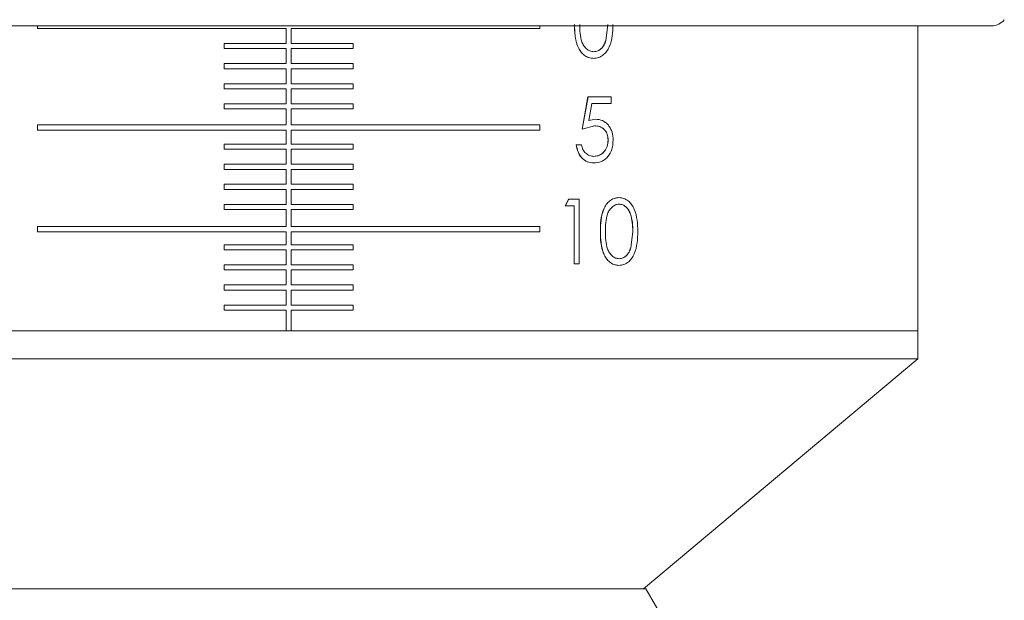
# Model space of a CAD drawing. Header units: inches. Extents: x -4.1 to 22.6, y -10.2 to 17.8.
# Tile 44 of 142: x 5 to 6.9, y -2.1 to -0.9. Entities that reach past the tile are written whole.
import ezdxf

# ---------------------------------------------------------------- set-up
doc = ezdxf.new("R2010")
doc.units = ezdxf.units.IN
doc.header["$MEASUREMENT"] = 0

msp = doc.modelspace()

# ---------------------------------------------------------------- linework, layer by layer
at = {"color": 7, "linetype": 'Continuous', "lineweight": 15}
for p, q in [((5.4789, -0.9421), (4.1173, -0.9421)), ((4.9926, -0.9472), (4.9926, -0.9421)), ((5.4739, -0.9472), (4.9926, -0.9472)), ((5.4739, -0.9762), (5.4739, -0.9472)), ((6.8405, -0.9421), (5.4789, -0.9421)), ((5.9651, -0.9472), (5.4839, -0.9472)), ((5.4839, -0.9472), (5.4839, -0.9762)), ((5.9651, -0.9421), (5.9651, -0.9472)), ((6.0929, -0.9709), (6.097, -0.9395)), ((6.0931, -0.9709), (6.0972, -0.9395)), ((6.6974, -1.5332), (6.6974, -0.9421)), ((6.0929, -0.9709), (6.0931, -0.9709)), ((5.3541, -0.9862), (5.3541, -0.9762)), ((5.4739, -0.9762), (5.3541, -0.9762)), ((5.4739, -0.9862), (5.3541, -0.9862)), ((5.4739, -1.0152), (5.4739, -0.9862)), ((5.6037, -0.9762), (5.4839, -0.9762)), ((5.6037, -0.9862), (5.4839, -0.9862)), ((5.4839, -0.9862), (5.4839, -1.0152)), ((5.6037, -0.9762), (5.6037, -0.9862)), ((6.0695, -1.0052), (6.0693, -1.0052)), ((6.0696, -0.9923), (6.0698, -0.9923)), ((5.3541, -1.0252), (5.3541, -1.0152)), ((5.4739, -1.0152), (5.3541, -1.0152)), ((5.4739, -1.0252), (5.3541, -1.0252)), ((5.4739, -1.0542), (5.4739, -1.0252)), ((5.6037, -1.0152), (5.4839, -1.0152)), ((5.6037, -1.0252), (5.4839, -1.0252)), ((5.4839, -1.0252), (5.4839, -1.0542)), ((5.6037, -1.0152), (5.6037, -1.0252)), ((5.3541, -1.0642), (5.3541, -1.0542)), ((5.4739, -1.0542), (5.3541, -1.0542)), ((5.4739, -1.0642), (5.3541, -1.0642)), ((5.4739, -1.0932), (5.4739, -1.0642)), ((5.6037, -1.0542), (5.4839, -1.0542)), ((5.6037, -1.0642), (5.4839, -1.0642)), ((5.4839, -1.0642), (5.4839, -1.0932)), ((5.6037, -1.0542), (5.6037, -1.0642)), ((6.0471, -1.1422), (6.0584, -1.0797)), ((6.0473, -1.1422), (6.0586, -1.0797)), ((6.0584, -1.0797), (6.0586, -1.0797)), ((6.1032, -1.0797), (6.0586, -1.0797)), ((6.1032, -1.0797), (6.1032, -1.0926)), ((5.3541, -1.1032), (5.3541, -1.0932)), ((5.4739, -1.0932), (5.3541, -1.0932)), ((5.4739, -1.1032), (5.3541, -1.1032)), ((5.4739, -1.1342), (5.4739, -1.1032)), ((5.6037, -1.0932), (5.4839, -1.0932)), ((5.6037, -1.1032), (5.4839, -1.1032)), ((5.4839, -1.1032), (5.4839, -1.1342)), ((5.6037, -1.0932), (5.6037, -1.1032)), ((6.0663, -1.0926), (6.0604, -1.1254)), ((6.1032, -1.0926), (6.0663, -1.0926)), ((6.0602, -1.1254), (6.0731, -1.123)), ((6.0604, -1.1254), (6.0733, -1.123)), ((6.0731, -1.123), (6.0733, -1.123)), ((4.9926, -1.1442), (4.9926, -1.1342)), ((5.4739, -1.1342), (4.9926, -1.1342)), ((5.4739, -1.1442), (4.9926, -1.1442)), ((5.4739, -1.1712), (5.4739, -1.1442)), ((5.9651, -1.1342), (5.4839, -1.1342)), ((5.9651, -1.1442), (5.4839, -1.1442)), ((5.4839, -1.1442), (5.4839, -1.1712)), ((5.9651, -1.1342), (5.9651, -1.1442)), ((6.0471, -1.1422), (6.0473, -1.1422)), ((6.0715, -1.1358), (6.0473, -1.1422)), ((6.0713, -1.1358), (6.0715, -1.1358)), ((5.3541, -1.1812), (5.3541, -1.1712)), ((5.4739, -1.1712), (5.3541, -1.1712)), ((5.4739, -1.1812), (5.3541, -1.1812)), ((5.4739, -1.2102), (5.4739, -1.1812)), ((5.6037, -1.1712), (5.4839, -1.1712)), ((5.6037, -1.1812), (5.4839, -1.1812)), ((5.4839, -1.1812), (5.4839, -1.2102)), ((5.6037, -1.1712), (5.6037, -1.1812)), ((6.0357, -1.1727), (6.0359, -1.1727)), ((6.0459, -1.1727), (6.0359, -1.1727)), ((6.07, -1.1951), (6.0702, -1.1951)), ((5.3541, -1.2202), (5.3541, -1.2102)), ((5.4739, -1.2102), (5.3541, -1.2102)), ((5.4739, -1.2202), (5.3541, -1.2202)), ((5.4739, -1.2492), (5.4739, -1.2202)), ((5.6037, -1.2102), (5.4839, -1.2102)), ((5.6037, -1.2202), (5.4839, -1.2202)), ((5.4839, -1.2202), (5.4839, -1.2492)), ((5.6037, -1.2102), (5.6037, -1.2202)), ((6.0694, -1.2079), (6.0696, -1.2079)), ((5.3541, -1.2592), (5.3541, -1.2492)), ((5.4739, -1.2492), (5.3541, -1.2492)), ((5.6037, -1.2492), (5.4839, -1.2492)), ((5.6037, -1.2492), (5.6037, -1.2592)), ((5.4739, -1.2592), (5.3541, -1.2592)), ((5.4739, -1.2882), (5.4739, -1.2592)), ((5.6037, -1.2592), (5.4839, -1.2592)), ((5.4839, -1.2592), (5.4839, -1.2882)), ((6.1186, -1.2749), (6.1184, -1.2749)), ((5.3541, -1.2982), (5.3541, -1.2882)), ((5.4739, -1.2882), (5.3541, -1.2882)), ((5.6037, -1.2882), (5.4839, -1.2882)), ((5.6037, -1.2882), (5.6037, -1.2982)), ((6.0145, -1.291), (6.0211, -1.2781)), ((6.0147, -1.291), (6.0145, -1.291)), ((6.0147, -1.291), (6.0212, -1.2781)), ((6.0319, -1.291), (6.0147, -1.291)), ((6.0212, -1.2781), (6.0211, -1.2781)), ((6.0418, -1.2781), (6.0212, -1.2781)), ((6.0317, -1.4031), (6.0317, -1.291)), ((6.0319, -1.4031), (6.0319, -1.291)), ((6.0418, -1.2781), (6.0418, -1.4031)), ((6.1187, -1.2878), (6.1189, -1.2878)), ((5.4739, -1.2982), (5.3541, -1.2982)), ((5.4739, -1.3312), (5.4739, -1.2982)), ((5.6037, -1.2982), (5.4839, -1.2982)), ((5.4839, -1.2982), (5.4839, -1.3312)), ((4.9926, -1.3412), (4.9926, -1.3312)), ((5.4739, -1.3312), (4.9926, -1.3312)), ((5.9651, -1.3312), (5.4839, -1.3312)), ((5.9651, -1.3312), (5.9651, -1.3412)), ((5.4739, -1.3412), (4.9926, -1.3412)), ((5.4739, -1.3662), (5.4739, -1.3412)), ((5.9651, -1.3412), (5.4839, -1.3412)), ((5.4839, -1.3412), (5.4839, -1.3662)), ((6.0827, -1.3407), (6.0825, -1.3407)), ((6.1414, -1.3721), (6.1454, -1.3406)), ((6.1416, -1.3721), (6.1456, -1.3406)), ((6.1454, -1.3406), (6.1456, -1.3406)), ((5.3541, -1.3762), (5.3541, -1.3662)), ((5.4739, -1.3662), (5.3541, -1.3662)), ((5.6037, -1.3662), (5.4839, -1.3662)), ((5.6037, -1.3662), (5.6037, -1.3762)), ((5.4739, -1.3762), (5.3541, -1.3762)), ((5.4739, -1.4052), (5.4739, -1.3762)), ((5.6037, -1.3762), (5.4839, -1.3762)), ((5.4839, -1.3762), (5.4839, -1.4052)), ((5.3541, -1.4152), (5.3541, -1.4052)), ((5.4739, -1.4052), (5.3541, -1.4052)), ((5.6037, -1.4052), (5.4839, -1.4052)), ((5.6037, -1.4052), (5.6037, -1.4152)), ((6.0319, -1.4031), (6.0317, -1.4031)), ((6.0418, -1.4031), (6.0319, -1.4031)), ((6.1186, -1.4063), (6.1184, -1.4063)), ((6.1187, -1.3935), (6.1189, -1.3935)), ((5.4739, -1.4152), (5.3541, -1.4152)), ((5.4739, -1.4442), (5.4739, -1.4152)), ((5.6037, -1.4152), (5.4839, -1.4152)), ((5.4839, -1.4152), (5.4839, -1.4442)), ((5.3541, -1.4542), (5.3541, -1.4442)), ((5.4739, -1.4442), (5.3541, -1.4442)), ((5.6037, -1.4442), (5.4839, -1.4442)), ((5.6037, -1.4442), (5.6037, -1.4542)), ((5.4739, -1.4542), (5.3541, -1.4542)), ((5.4739, -1.4832), (5.4739, -1.4542)), ((5.6037, -1.4542), (5.4839, -1.4542)), ((5.4839, -1.4542), (5.4839, -1.4832)), ((5.3541, -1.4932), (5.3541, -1.4832)), ((5.4739, -1.4832), (5.3541, -1.4832)), ((5.6037, -1.4832), (5.4839, -1.4832)), ((5.6037, -1.4832), (5.6037, -1.4932)), ((5.4739, -1.4932), (5.3541, -1.4932)), ((5.4739, -1.5332), (5.4739, -1.4932)), ((5.6037, -1.4932), (5.4839, -1.4932)), ((5.4839, -1.4932), (5.4839, -1.5332)), ((4.2604, -1.5332), (5.4739, -1.5332)), ((4.2604, -1.5332), (5.2293, -1.5332)), ((5.2293, -1.5332), (5.4739, -1.5332)), ((5.4739, -1.5332), (5.4839, -1.5332)), ((5.4839, -1.5332), (6.6974, -1.5332)), ((5.4839, -1.5332), (6.6974, -1.5332)), ((6.6974, -1.5876), (6.6974, -1.5332)), ((5.2293, -1.5876), (4.2604, -1.5876)), ((6.6974, -1.5876), (5.2293, -1.5876)), ((6.1664, -2.0332), (6.6974, -1.5876)), ((4.7869, -2.0332), (6.1709, -2.0332)), ((6.2789, -2.2202), (6.1709, -2.0332))]:
    msp.add_line(p, q, dxfattribs=at)
msp.add_arc((6.8405, -0.9111), 0.031, 270, 321.9974, dxfattribs=at)
for points, knots in [([(6.0693, -1.0052), (6.0661, -1.0049), (6.0597, -1.0043), (6.0509, -0.9993), (6.0438, -0.9919), (6.0369, -0.9794), (6.0328, -0.9614), (6.0325, -0.9468), (6.0324, -0.9395)], [0, 0, 0, 0, 0.124553, 0.250296, 0.373441, 0.498421, 0.749152, 1, 1, 1, 1]), ([(6.0695, -1.0052), (6.0663, -1.0049), (6.0599, -1.0043), (6.0511, -0.9993), (6.044, -0.9918), (6.0371, -0.9794), (6.033, -0.9614), (6.0327, -0.9468), (6.0326, -0.9395)], [0, 0, 0, 0, 0.124579, 0.250341, 0.374069, 0.498472, 0.74918, 1, 1, 1, 1]), ([(6.0425, -0.9395), (6.0426, -0.9452), (6.0428, -0.9566), (6.0453, -0.9708), (6.0502, -0.9809), (6.0556, -0.9871), (6.0623, -0.9914), (6.0673, -0.992), (6.0698, -0.9923)], [0, 0, 0, 0, 0.250571, 0.500325, 0.625386, 0.750292, 0.875207, 1, 1, 1, 1]), ([(6.1068, -0.9395), (6.1067, -0.9469), (6.1064, -0.9615), (6.1019, -0.9795), (6.095, -0.9919), (6.0878, -0.9993), (6.0791, -1.0043), (6.0727, -1.0049), (6.0695, -1.0052)], [0, 0, 0, 0, 0.250468, 0.500058, 0.625158, 0.75012, 0.875057, 1, 1, 1, 1]), ([(6.0696, -0.9923), (6.0723, -0.992), (6.0776, -0.9913), (6.0846, -0.9864), (6.0899, -0.9794), (6.0919, -0.9738), (6.0929, -0.9709)], [0, 0, 0, 0, 0.248421, 0.5009736, 0.7469341, 1, 1, 1, 1]), ([(6.0698, -0.9923), (6.0725, -0.992), (6.0778, -0.9913), (6.0848, -0.9864), (6.0901, -0.9794), (6.0921, -0.9738), (6.0931, -0.9709)], [0, 0, 0, 0, 0.248451, 0.501019, 0.746967, 1, 1, 1, 1]), ([(6.0733, -1.123), (6.0779, -1.1235), (6.0849, -1.1242), (6.093, -1.1294), (6.0982, -1.1346), (6.1024, -1.141), (6.1065, -1.1506), (6.107, -1.1586), (6.1073, -1.1639)], [0, 0, 0, 0, 0.249429, 0.37269, 0.499896, 0.62562, 0.750333, 1, 1, 1, 1]), ([(6.0975, -1.1634), (6.0972, -1.1596), (6.0967, -1.1538), (6.0934, -1.147), (6.09, -1.1428), (6.0859, -1.1395), (6.0798, -1.1364), (6.0747, -1.1361), (6.0713, -1.1358)], [0, 0, 0, 0, 0.24921, 0.374371, 0.499591, 0.624754, 0.750004, 1, 1, 1, 1]), ([(6.0977, -1.1634), (6.0974, -1.1596), (6.0969, -1.1538), (6.0936, -1.147), (6.0902, -1.1428), (6.0861, -1.1395), (6.0799, -1.1364), (6.0749, -1.1361), (6.0715, -1.1358)], [0, 0, 0, 0, 0.249169, 0.374318, 0.499535, 0.624705, 0.749967, 1, 1, 1, 1]), ([(6.0694, -1.2079), (6.0652, -1.2075), (6.0589, -1.2069), (6.0514, -1.2025), (6.0448, -1.1966), (6.0384, -1.1867), (6.0366, -1.1774), (6.0357, -1.1727)], [0, 0, 0, 0, 0.249669, 0.374959, 0.50026, 0.749943, 1, 1, 1, 1]), ([(6.0696, -1.2079), (6.0654, -1.2075), (6.0591, -1.2069), (6.0516, -1.2025), (6.045, -1.1966), (6.0385, -1.1867), (6.0368, -1.1774), (6.0359, -1.1727)], [0, 0, 0, 0, 0.249706, 0.375007, 0.500311, 0.749979, 1, 1, 1, 1]), ([(6.0459, -1.1727), (6.0466, -1.1758), (6.0478, -1.1805), (6.0511, -1.1859), (6.0553, -1.1902), (6.0617, -1.1942), (6.0673, -1.1948), (6.0702, -1.1951)], [0, 0, 0, 0, 0.249917, 0.37509, 0.500341, 0.750165, 1, 1, 1, 1]), ([(6.1073, -1.1639), (6.1068, -1.1697), (6.1059, -1.1813), (6.0989, -1.1939), (6.0913, -1.2013), (6.0823, -1.2067), (6.0747, -1.2074), (6.0696, -1.2079)], [0, 0, 0, 0, 0.2502186, 0.4994081, 0.6240407, 0.7492791, 1, 1, 1, 1]), ([(6.07, -1.1951), (6.0736, -1.1947), (6.0809, -1.1938), (6.0886, -1.1876), (6.0932, -1.1812), (6.0967, -1.1739), (6.0972, -1.1676), (6.0975, -1.1634)], [0, 0, 0, 0, 0.249716, 0.499397, 0.626602, 0.750256, 1, 1, 1, 1]), ([(6.0702, -1.1951), (6.0738, -1.1947), (6.0811, -1.1938), (6.0888, -1.1876), (6.0934, -1.1812), (6.0969, -1.1739), (6.0974, -1.1676), (6.0977, -1.1634)], [0, 0, 0, 0, 0.2497537, 0.4994501, 0.626674, 0.7502951, 1, 1, 1, 1]), ([(6.0975, -1.1634), (6.0975, -1.1634), (6.0976, -1.1634), (6.0977, -1.1634), (6.0977, -1.1634)], [0, 0, 0, 0, 0.499953, 1, 1, 1, 1]), ([(6.0825, -1.3407), (6.0826, -1.3334), (6.0829, -1.3188), (6.0868, -1.3008), (6.0935, -1.2883), (6.1005, -1.2808), (6.1091, -1.2758), (6.1153, -1.2752), (6.1184, -1.2749)], [0, 0, 0, 0, 0.250557, 0.500198, 0.625616, 0.75022, 0.875118, 1, 1, 1, 1]), ([(6.0827, -1.3407), (6.0828, -1.3334), (6.0831, -1.3188), (6.087, -1.3008), (6.0937, -1.2883), (6.1007, -1.2808), (6.1093, -1.2758), (6.1155, -1.2752), (6.1186, -1.2749)], [0, 0, 0, 0, 0.250529, 0.500148, 0.625563, 0.750175, 0.875092, 1, 1, 1, 1]), ([(6.1186, -1.2749), (6.1217, -1.2752), (6.128, -1.2758), (6.1364, -1.2807), (6.1434, -1.2881), (6.1501, -1.3006), (6.1544, -1.3186), (6.1548, -1.3333), (6.1549, -1.3407)], [0, 0, 0, 0, 0.124929, 0.249845, 0.371189, 0.499922, 0.749536, 1, 1, 1, 1]), ([(6.1189, -1.2878), (6.1177, -1.2878), (6.1153, -1.288), (6.1105, -1.2895), (6.1052, -1.2929), (6.0999, -1.299), (6.0951, -1.3091), (6.0927, -1.3235), (6.0925, -1.3349), (6.0924, -1.3406)], [0, 0, 0, 0, 0.0626311, 0.125195, 0.2500974, 0.3687737, 0.4999663, 0.7495749, 1, 1, 1, 1]), ([(6.1454, -1.3406), (6.1449, -1.329), (6.1443, -1.3145), (6.1375, -1.2992), (6.1324, -1.293), (6.126, -1.2886), (6.1211, -1.288), (6.1187, -1.2878)], [0, 0, 0, 0, 0.499129, 0.626068, 0.749472, 0.876084, 1, 1, 1, 1]), ([(6.1456, -1.3406), (6.1451, -1.329), (6.1445, -1.3145), (6.1377, -1.2992), (6.1326, -1.293), (6.1262, -1.2886), (6.1213, -1.288), (6.1189, -1.2878)], [0, 0, 0, 0, 0.499081, 0.626017, 0.749427, 0.876057, 1, 1, 1, 1]), ([(6.1184, -1.4063), (6.1153, -1.4061), (6.1091, -1.4055), (6.1005, -1.4005), (6.0936, -1.393), (6.0869, -1.3806), (6.0829, -1.3626), (6.0826, -1.348), (6.0825, -1.3407)], [0, 0, 0, 0, 0.124553, 0.250296, 0.373441, 0.498421, 0.749152, 1, 1, 1, 1]), ([(6.1186, -1.4063), (6.1155, -1.4061), (6.1093, -1.4055), (6.1007, -1.4005), (6.0938, -1.393), (6.0871, -1.3806), (6.0831, -1.3626), (6.0828, -1.348), (6.0827, -1.3407)], [0, 0, 0, 0, 0.124579, 0.250341, 0.374068, 0.498471, 0.74918, 1, 1, 1, 1]), ([(6.0924, -1.3406), (6.0925, -1.3464), (6.0926, -1.3578), (6.0951, -1.372), (6.0999, -1.3821), (6.1051, -1.3883), (6.1116, -1.3926), (6.1165, -1.3932), (6.1189, -1.3935)], [0, 0, 0, 0, 0.250571, 0.500325, 0.625386, 0.750292, 0.875207, 1, 1, 1, 1]), ([(6.1549, -1.3407), (6.1548, -1.348), (6.1545, -1.3627), (6.1501, -1.3806), (6.1434, -1.3931), (6.1365, -1.4005), (6.128, -1.4055), (6.1217, -1.4061), (6.1186, -1.4063)], [0, 0, 0, 0, 0.250469, 0.500058, 0.625158, 0.75012, 0.875057, 1, 1, 1, 1]), ([(6.1187, -1.3935), (6.1213, -1.3932), (6.1265, -1.3925), (6.1333, -1.3876), (6.1385, -1.3806), (6.1404, -1.3749), (6.1414, -1.3721)], [0, 0, 0, 0, 0.248419, 0.500973, 0.746934, 1, 1, 1, 1]), ([(6.1189, -1.3935), (6.1215, -1.3932), (6.1267, -1.3925), (6.1335, -1.3876), (6.1387, -1.3806), (6.1406, -1.3749), (6.1416, -1.3721)], [0, 0, 0, 0, 0.248452, 0.501018, 0.746967, 1, 1, 1, 1]), ([(6.1414, -1.3721), (6.1414, -1.3721), (6.1415, -1.3721), (6.1416, -1.3721), (6.1416, -1.3721)], [0, 0, 0, 0, 0.50005, 1, 1, 1, 1])]:
    msp.add_open_spline(points, degree=3, knots=knots, dxfattribs=at)

doc.saveas('drawing.dxf')
